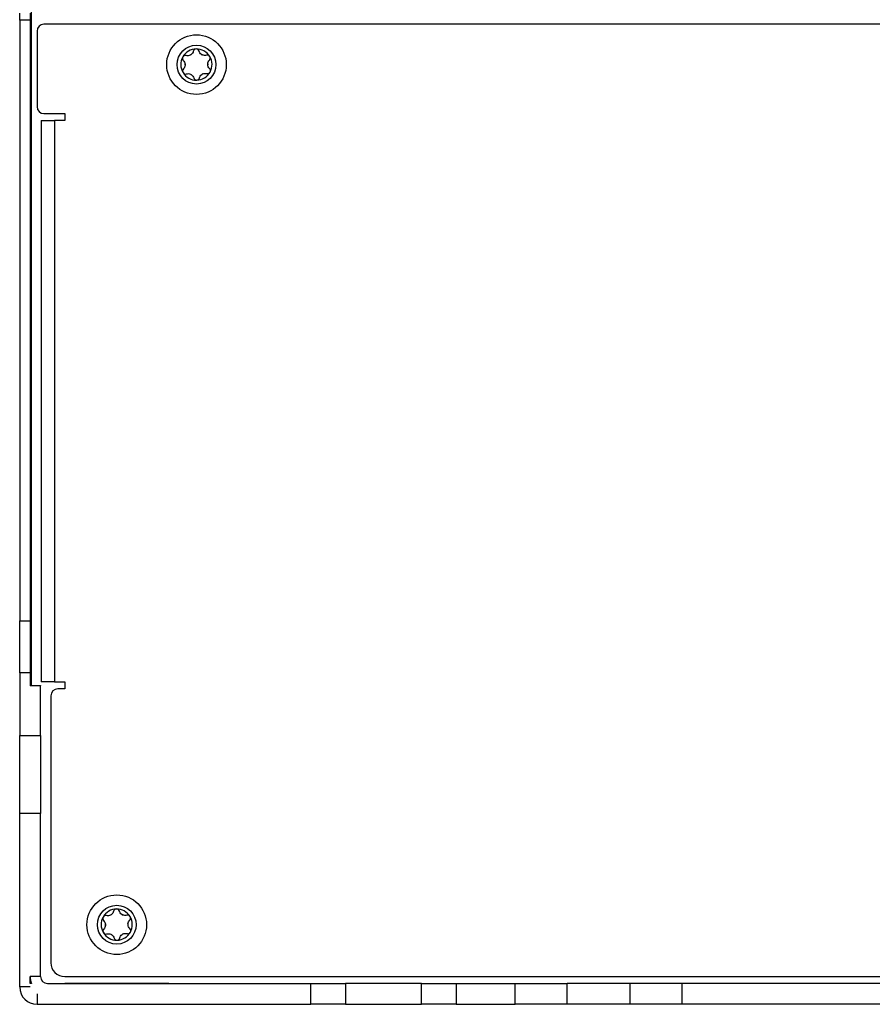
# Model space of a CAD drawing. Header units: millimetres. Extents: x 82 to 1002, y -172 to 1064.
# Tile 13 of 159: x 538 to 600, y 40 to 111. Entities that reach past the tile are written whole.
import ezdxf

# ---------------------------------------------------------------- set-up
doc = ezdxf.new("R2010")
doc.units = ezdxf.units.MM

msp = doc.modelspace()

# ---------------------------------------------------------------- linework, layer by layer
at = {"color": 7, "linetype": 'Continuous', "lineweight": 25}
for p, q in [((539.03, 112.256), (539.03, 63.256)), ((538.209, 111.256), (538.209, 111.756)), ((538.959, 111.756), (538.959, 111.256)), ((538.959, 111.256), (538.209, 111.256)), ((538.209, 111.256), (538.209, 67.926)), ((538.959, 111.256), (538.959, 67.926)), ((614.489, 110.956), (539.959, 110.956)), ((539.459, 110.456), (539.459, 105.006)), ((539.959, 104.506), (541.459, 104.506)), ((541.459, 104.506), (541.459, 104.006)), ((539.758, 104.006), (539.758, 63.506)), ((539.758, 104.006), (540.709, 104.006)), ((540.709, 104.006), (540.709, 63.506)), ((541.459, 104.006), (540.709, 104.006)), ((539.03, 102.115), (538.959, 102.115)), ((538.209, 67.926), (538.959, 67.926)), ((538.209, 64.168), (538.209, 67.926)), ((538.959, 67.926), (538.959, 64.168)), ((538.959, 64.168), (538.209, 64.168)), ((538.209, 64.168), (538.209, 59.647)), ((538.959, 64.168), (538.959, 63.226)), ((538.959, 63.256), (539.709, 63.256)), ((539.709, 63.226), (538.959, 63.226)), ((539.709, 63.256), (539.709, 63.226)), ((539.709, 59.647), (539.709, 63.226)), ((540.709, 63.506), (539.758, 63.506)), ((540.709, 63.506), (541.459, 63.506)), ((541.459, 63.506), (541.459, 63.006)), ((540.459, 62.506), (540.459, 43.256)), ((541.459, 63.006), (540.959, 63.006)), ((538.209, 59.647), (539.709, 59.647)), ((538.209, 54.009), (538.209, 59.647)), ((539.709, 59.647), (539.709, 54.009)), ((538.209, 41.506), (538.209, 54.009)), ((539.709, 54.009), (538.209, 54.009)), ((539.709, 42.256), (539.709, 54.009)), ((539.709, 42.256), (538.959, 42.256)), ((538.959, 41.756), (538.959, 42.256)), ((541.459, 42.256), (699.959, 42.256)), ((538.959, 41.506), (538.209, 41.506)), ((539.063, 41.756), (538.959, 41.756)), ((539.03, 41.84), (539.03, 41.756)), ((540.209, 41.756), (559.209, 41.756)), ((541.459, 41.793), (548.959, 41.793)), ((541.459, 41.793), (541.459, 41.756)), ((548.959, 41.756), (548.959, 41.793)), ((559.209, 40.256), (559.209, 41.756)), ((559.209, 41.756), (561.709, 41.756)), ((561.709, 41.756), (561.709, 40.256)), ((567.209, 41.756), (561.709, 41.756)), ((567.209, 40.256), (567.209, 41.756)), ((567.209, 41.756), (569.709, 41.756)), ((569.709, 41.756), (569.709, 40.256)), ((569.709, 41.756), (573.947, 41.756)), ((573.947, 40.256), (573.947, 41.756)), ((573.947, 41.756), (577.706, 41.756)), ((577.706, 40.256), (577.706, 41.756)), ((582.251, 41.756), (577.706, 41.756)), ((582.251, 40.256), (582.251, 41.756)), ((586.009, 41.756), (582.251, 41.756)), ((586.009, 40.256), (586.009, 41.756)), ((655.408, 41.756), (586.009, 41.756)), ((539.459, 41.006), (539.459, 40.256)), ((539.459, 40.256), (559.209, 40.256)), ((561.709, 40.256), (559.209, 40.256)), ((561.709, 40.256), (567.209, 40.256)), ((569.709, 40.256), (567.209, 40.256)), ((569.709, 40.256), (573.947, 40.256)), ((577.706, 40.256), (573.947, 40.256)), ((582.251, 40.256), (577.706, 40.256)), ((586.009, 40.256), (582.251, 40.256)), ((655.408, 40.256), (586.009, 40.256))]:
    msp.add_line(p, q, dxfattribs=at)
for centre, radius in [((550.963, 108.037), 2.15), ((550.963, 108.037), 1.4), ((545.213, 45.999), 2.15), ((545.213, 45.999), 1.4)]:
    msp.add_circle(centre, radius, dxfattribs=at)
for centre, radius, start, end in [((539.959, 110.456), 0.5, 90, 180), ((550.959, 108.044), 1.125, 90.97059, 150.97059), ((550.959, 108.044), 0.816, 118.03674, 123.90444), ((550.321, 109.107), 0.427, 295.36125, 306.57993), ((550.959, 108.044), 1.125, 30.97059, 90.97059), ((550.959, 108.044), 0.816, 58.03674, 63.90444), ((551.56, 109.128), 0.427, 235.36125, 246.57993), ((550.959, 108.044), 1.125, 150.97059, 210.97059), ((550.959, 108.044), 0.816, 178.03674, 183.90444), ((549.719, 108.023), 0.427, 355.36125, 6.57993), ((552.198, 108.065), 0.427, 175.36125, 186.57993), ((550.959, 108.044), 0.816, 358.03674, 3.90444), ((550.959, 108.044), 1.125, 330.97059, 30.97059), ((550.959, 108.044), 1.125, 210.97059, 270.97059), ((550.959, 108.044), 0.816, 238.03674, 243.90444), ((550.357, 106.96), 0.427, 55.36125, 66.57993), ((550.959, 108.044), 1.125, 270.97059, 330.97059), ((550.959, 108.044), 0.816, 298.03674, 303.90444), ((551.596, 106.981), 0.427, 115.36125, 126.57993), ((539.959, 105.006), 0.5, 180, 270), ((539.959, 91.756), 1.5, 228.18969, 231.75111), ((540.959, 62.506), 0.5, 90, 180), ((545.209, 46.006), 1.125, 90.97059, 150.97059), ((545.209, 46.006), 1.125, 30.97059, 90.97059), ((545.209, 46.006), 1.125, 150.97059, 210.97059), ((545.209, 46.006), 0.816, 118.03674, 123.90444), ((544.571, 47.069), 0.427, 295.36125, 306.57993), ((545.209, 46.006), 0.816, 58.03674, 63.90444), ((545.81, 47.09), 0.427, 235.36125, 246.57993), ((545.209, 46.006), 1.125, 330.97059, 30.97059), ((545.209, 46.006), 0.816, 178.03674, 183.90444), ((543.969, 45.985), 0.427, 355.36125, 6.57993), ((545.209, 46.006), 1.125, 270.97059, 330.97059), ((546.448, 46.027), 0.427, 175.36125, 186.57993), ((545.209, 46.006), 0.816, 358.03674, 3.90444), ((545.209, 46.006), 1.125, 210.97059, 270.97059), ((545.209, 46.006), 0.816, 238.03674, 243.90444), ((544.607, 44.922), 0.427, 55.36125, 66.57993), ((545.209, 46.006), 0.816, 298.03674, 303.90444), ((545.846, 44.943), 0.427, 115.36125, 126.57993), ((541.459, 43.256), 1, 180, 270), ((540.209, 42.256), 1.25, 180, 203.57818), ((540.209, 42.256), 0.5, 180, 270), ((539.459, 41.506), 1.25, 180, 270)]:
    msp.add_arc(centre, radius, start, end, dxfattribs=at)
for points in [[(550.215, 108.693), (550.171, 108.704), (550.123, 108.701), (550.036, 108.665), (549.998, 108.632), (549.975, 108.59)], [(550.736, 109.006), (550.724, 108.959), (550.705, 108.914), (550.651, 108.831), (550.616, 108.794), (550.575, 108.764)], [(550.94, 109.169), (550.892, 109.168), (550.844, 109.15), (550.771, 109.091), (550.746, 109.05), (550.736, 109.006)], [(551.149, 109.013), (551.137, 109.056), (551.11, 109.096), (551.035, 109.153), (550.988, 109.169), (550.94, 109.169)], [(551.68, 108.718), (551.634, 108.704), (551.586, 108.698), (551.487, 108.704), (551.437, 108.715), (551.39, 108.736)], [(551.923, 108.623), (551.898, 108.664), (551.86, 108.696), (551.772, 108.729), (551.724, 108.731), (551.68, 108.718)], [(549.975, 108.59), (549.952, 108.548), (549.943, 108.498), (549.958, 108.405), (549.981, 108.363), (550.014, 108.332)], [(550.014, 108.332), (550.049, 108.298), (550.078, 108.26), (550.123, 108.171), (550.138, 108.123), (550.143, 108.072)], [(551.903, 107.756), (551.868, 107.789), (551.839, 107.828), (551.794, 107.917), (551.78, 107.965), (551.774, 108.016)], [(551.893, 108.363), (551.925, 108.396), (551.946, 108.439), (551.958, 108.532), (551.948, 108.581), (551.923, 108.623)], [(550.024, 107.724), (549.993, 107.692), (549.971, 107.649), (549.959, 107.555), (549.969, 107.506), (549.994, 107.465)], [(549.994, 107.465), (550.019, 107.424), (550.057, 107.392), (550.146, 107.358), (550.193, 107.357), (550.237, 107.37)], [(550.237, 107.37), (550.283, 107.383), (550.331, 107.389), (550.431, 107.384), (550.48, 107.372), (550.527, 107.352)], [(551.181, 107.082), (551.193, 107.129), (551.212, 107.173), (551.266, 107.256), (551.301, 107.293), (551.342, 107.324)], [(551.702, 107.395), (551.747, 107.383), (551.794, 107.386), (551.881, 107.423), (551.919, 107.456), (551.942, 107.498)], [(551.942, 107.498), (551.966, 107.54), (551.974, 107.589), (551.959, 107.682), (551.936, 107.725), (551.903, 107.756)], [(550.768, 107.075), (550.781, 107.031), (550.807, 106.991), (550.882, 106.934), (550.93, 106.918), (550.978, 106.919)], [(550.978, 106.919), (551.026, 106.92), (551.073, 106.937), (551.146, 106.997), (551.171, 107.038), (551.181, 107.082)], [(544.986, 46.968), (544.974, 46.921), (544.955, 46.877), (544.901, 46.793), (544.866, 46.756), (544.825, 46.726)], [(545.19, 47.131), (545.142, 47.13), (545.094, 47.112), (545.021, 47.053), (544.996, 47.012), (544.986, 46.968)], [(545.399, 46.975), (545.387, 47.019), (545.36, 47.058), (545.285, 47.116), (545.238, 47.132), (545.19, 47.131)], [(544.225, 46.552), (544.202, 46.51), (544.193, 46.46), (544.208, 46.367), (544.231, 46.325), (544.264, 46.294)], [(544.465, 46.655), (544.421, 46.666), (544.373, 46.664), (544.286, 46.627), (544.248, 46.594), (544.225, 46.552)], [(544.264, 46.294), (544.299, 46.261), (544.328, 46.222), (544.373, 46.133), (544.388, 46.085), (544.393, 46.034)], [(545.93, 46.68), (545.884, 46.666), (545.836, 46.661), (545.737, 46.666), (545.687, 46.678), (545.64, 46.698)], [(546.173, 46.585), (546.148, 46.626), (546.11, 46.658), (546.022, 46.691), (545.974, 46.693), (545.93, 46.68)], [(546.143, 46.326), (546.175, 46.358), (546.196, 46.401), (546.208, 46.494), (546.198, 46.544), (546.173, 46.585)], [(544.274, 45.686), (544.243, 45.654), (544.221, 45.611), (544.209, 45.518), (544.219, 45.468), (544.244, 45.427)], [(545.952, 45.357), (545.997, 45.346), (546.044, 45.349), (546.131, 45.385), (546.169, 45.418), (546.192, 45.46)], [(546.153, 45.718), (546.118, 45.751), (546.089, 45.79), (546.044, 45.879), (546.03, 45.927), (546.024, 45.978)], [(546.192, 45.46), (546.216, 45.502), (546.224, 45.552), (546.209, 45.645), (546.186, 45.687), (546.153, 45.718)], [(544.244, 45.427), (544.269, 45.386), (544.307, 45.354), (544.396, 45.321), (544.443, 45.319), (544.487, 45.332)], [(544.487, 45.332), (544.533, 45.346), (544.581, 45.351), (544.681, 45.346), (544.73, 45.334), (544.777, 45.314)], [(545.018, 45.037), (545.031, 44.993), (545.057, 44.954), (545.132, 44.896), (545.18, 44.88), (545.228, 44.881)], [(545.228, 44.881), (545.276, 44.882), (545.323, 44.9), (545.396, 44.959), (545.421, 45), (545.431, 45.044)], [(545.431, 45.044), (545.443, 45.091), (545.462, 45.136), (545.516, 45.219), (545.551, 45.256), (545.592, 45.286)]]:
    msp.add_open_spline(points, degree=3, knots=[0, 0, 0, 0, 0.5, 0.5, 1, 1, 1, 1], dxfattribs=at)
for points in [[(550.504, 108.721), (550.411, 108.677), (550.308, 108.669), (550.215, 108.693)], [(551.317, 108.776), (551.233, 108.835), (551.175, 108.92), (551.149, 109.013)], [(550.145, 107.988), (550.137, 107.886), (550.092, 107.793), (550.024, 107.724)], [(551.772, 108.099), (551.781, 108.202), (551.825, 108.295), (551.893, 108.363)], [(550.6, 107.311), (550.684, 107.253), (550.742, 107.168), (550.768, 107.075)], [(551.414, 107.367), (551.506, 107.411), (551.609, 107.419), (551.702, 107.395)], [(545.567, 46.738), (545.483, 46.797), (545.425, 46.882), (545.399, 46.975)], [(544.754, 46.683), (544.661, 46.639), (544.558, 46.631), (544.465, 46.655)], [(546.022, 46.062), (546.031, 46.164), (546.075, 46.257), (546.143, 46.326)], [(544.395, 45.95), (544.387, 45.848), (544.342, 45.755), (544.274, 45.686)], [(544.85, 45.274), (544.934, 45.215), (544.992, 45.13), (545.018, 45.037)], [(545.664, 45.329), (545.756, 45.373), (545.859, 45.381), (545.952, 45.357)]]:
    msp.add_open_spline(points, degree=3, dxfattribs=at)

doc.saveas('drawing.dxf')
